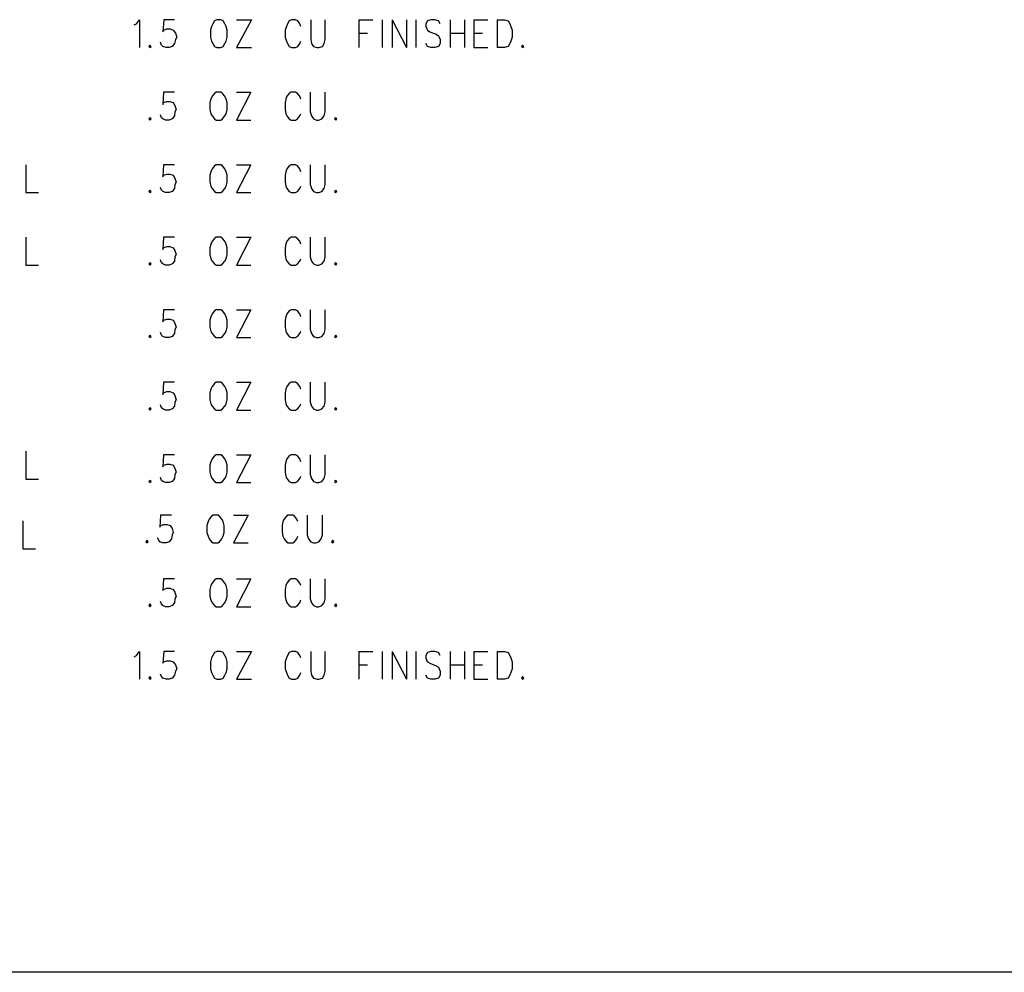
# Model space of a CAD drawing. Extents: x 11.9 to 28.1, y 10.8 to 21.2.
# Tile 3 of 45: x 16.9 to 18.6, y 10.8 to 12.4. Entities that reach past the tile are written whole.
import ezdxf

# ---------------------------------------------------------------- set-up
doc = ezdxf.new("R2010")
doc.units = 0
doc.header["$MEASUREMENT"] = 0
doc.layers.add('LAYNR1', color=2, linetype='Continuous')

msp = doc.modelspace()

# ---------------------------------------------------------------- linework, layer by layer
at = {"layer": 'LAYNR1', "color": 7}
for points in [[(17.111, 12.432), (17.115, 12.434), (17.12, 12.441), (17.12, 12.393)], [(17.18, 12.441), (17.162, 12.441), (17.16, 12.42), (17.162, 12.423), (17.167, 12.425), (17.173, 12.425), (17.178, 12.423), (17.182, 12.418), (17.184, 12.411)], [(17.253, 12.441), (17.249, 12.439), (17.246, 12.434), (17.244, 12.429)], [(17.269, 12.429), (17.267, 12.434), (17.264, 12.439), (17.26, 12.441), (17.253, 12.441)], [(17.313, 12.441), (17.287, 12.393)], [(17.287, 12.441), (17.313, 12.441)], [(17.398, 12.429), (17.396, 12.434), (17.393, 12.439), (17.389, 12.441), (17.382, 12.441), (17.378, 12.439), (17.375, 12.434), (17.373, 12.429)], [(17.415, 12.441), (17.415, 12.407), (17.416, 12.4), (17.42, 12.395), (17.426, 12.393)], [(17.429, 12.393), (17.435, 12.395), (17.438, 12.4), (17.44, 12.407), (17.44, 12.441)], [(17.498, 12.441), (17.498, 12.393)], [(17.498, 12.441), (17.522, 12.441)], [(17.538, 12.441), (17.538, 12.393)], [(17.555, 12.441), (17.555, 12.393)], [(17.555, 12.441), (17.58, 12.393)], [(17.58, 12.441), (17.58, 12.393)], [(17.596, 12.441), (17.596, 12.393)], [(17.638, 12.434), (17.635, 12.439), (17.629, 12.441), (17.622, 12.441), (17.616, 12.439), (17.613, 12.434), (17.613, 12.429)], [(17.655, 12.441), (17.655, 12.393)], [(17.68, 12.441), (17.68, 12.393)], [(17.696, 12.441), (17.696, 12.393)], [(17.696, 12.441), (17.72, 12.441)], [(17.736, 12.441), (17.736, 12.393)], [(17.736, 12.441), (17.749, 12.441), (17.755, 12.439), (17.758, 12.434), (17.76, 12.429)], [(17.244, 12.429), (17.242, 12.423), (17.242, 12.411)], [(17.271, 12.411), (17.271, 12.423), (17.269, 12.429)], [(17.373, 12.429), (17.371, 12.423), (17.371, 12.411)], [(17.613, 12.429), (17.615, 12.425), (17.616, 12.423), (17.62, 12.42), (17.631, 12.416), (17.635, 12.413), (17.636, 12.411)], [(17.76, 12.429), (17.762, 12.423), (17.762, 12.411)], [(17.166, 12.393), (17.16, 12.395), (17.158, 12.397), (17.156, 12.402)], [(17.184, 12.411), (17.182, 12.407), (17.18, 12.4), (17.176, 12.395), (17.171, 12.393)], [(17.242, 12.411), (17.244, 12.404), (17.246, 12.4), (17.249, 12.395), (17.253, 12.393)], [(17.26, 12.393), (17.264, 12.395), (17.267, 12.4), (17.269, 12.404), (17.271, 12.411)], [(17.371, 12.411), (17.373, 12.404), (17.375, 12.4), (17.378, 12.395), (17.382, 12.393)], [(17.389, 12.393), (17.393, 12.395), (17.396, 12.4), (17.398, 12.404)], [(17.498, 12.418), (17.513, 12.418)], [(17.636, 12.411), (17.638, 12.407), (17.638, 12.4), (17.635, 12.395), (17.629, 12.393)], [(17.655, 12.418), (17.68, 12.418)], [(17.696, 12.418), (17.711, 12.418)], [(17.762, 12.411), (17.76, 12.404), (17.758, 12.4), (17.755, 12.395), (17.749, 12.393)], [(17.138, 12.397), (17.136, 12.395), (17.138, 12.393)], [(17.138, 12.393), (17.14, 12.395), (17.138, 12.397)], [(17.171, 12.393), (17.166, 12.393)], [(17.253, 12.393), (17.26, 12.393)], [(17.287, 12.393), (17.313, 12.393)], [(17.382, 12.393), (17.389, 12.393)], [(17.426, 12.393), (17.429, 12.393)], [(17.622, 12.393), (17.616, 12.395), (17.613, 12.4)], [(17.629, 12.393), (17.622, 12.393)], [(17.696, 12.393), (17.72, 12.393)], [(17.749, 12.393), (17.736, 12.393)], [(17.78, 12.397), (17.778, 12.395), (17.78, 12.393)], [(17.78, 12.393), (17.782, 12.395), (17.78, 12.397)], [(17.18, 12.316), (17.161, 12.316), (17.16, 12.295), (17.161, 12.298), (17.167, 12.3), (17.172, 12.3), (17.178, 12.298), (17.181, 12.293), (17.183, 12.286)], [(17.243, 12.304), (17.241, 12.298), (17.241, 12.286)], [(17.252, 12.316), (17.249, 12.314), (17.245, 12.309), (17.243, 12.304)], [(17.269, 12.304), (17.267, 12.309), (17.263, 12.314), (17.26, 12.316), (17.252, 12.316)], [(17.271, 12.286), (17.271, 12.298), (17.269, 12.304)], [(17.312, 12.316), (17.287, 12.268)], [(17.287, 12.316), (17.312, 12.316)], [(17.372, 12.304), (17.371, 12.298), (17.371, 12.286)], [(17.398, 12.304), (17.396, 12.309), (17.392, 12.314), (17.389, 12.316), (17.381, 12.316), (17.378, 12.314), (17.374, 12.309), (17.372, 12.304)], [(17.414, 12.316), (17.414, 12.282), (17.416, 12.275), (17.42, 12.27), (17.425, 12.268)], [(17.429, 12.268), (17.434, 12.27), (17.438, 12.275), (17.44, 12.282), (17.44, 12.316)], [(17.183, 12.286), (17.181, 12.282), (17.18, 12.275), (17.176, 12.27), (17.171, 12.268)], [(17.241, 12.286), (17.243, 12.279), (17.245, 12.275), (17.249, 12.27), (17.252, 12.268)], [(17.26, 12.268), (17.263, 12.27), (17.267, 12.275), (17.269, 12.279), (17.271, 12.286)], [(17.371, 12.286), (17.372, 12.279), (17.374, 12.275), (17.378, 12.27), (17.381, 12.268)], [(17.138, 12.272), (17.136, 12.27), (17.138, 12.268)], [(17.138, 12.268), (17.14, 12.27), (17.138, 12.272)], [(17.165, 12.268), (17.16, 12.27), (17.158, 12.272), (17.156, 12.277)], [(17.171, 12.268), (17.165, 12.268)], [(17.252, 12.268), (17.26, 12.268)], [(17.287, 12.268), (17.312, 12.268)], [(17.381, 12.268), (17.389, 12.268)], [(17.389, 12.268), (17.392, 12.27), (17.396, 12.275), (17.398, 12.279)], [(17.425, 12.268), (17.429, 12.268)], [(17.458, 12.272), (17.456, 12.27), (17.458, 12.268)], [(17.458, 12.268), (17.46, 12.27), (17.458, 12.272)], [(16.924, 12.191), (16.924, 12.143)], [(17.18, 12.191), (17.161, 12.191), (17.16, 12.17), (17.161, 12.173), (17.167, 12.175), (17.172, 12.175), (17.178, 12.173), (17.181, 12.168), (17.183, 12.161)], [(17.252, 12.191), (17.249, 12.189), (17.245, 12.184), (17.243, 12.179)], [(17.269, 12.179), (17.267, 12.184), (17.263, 12.189), (17.26, 12.191), (17.252, 12.191)], [(17.312, 12.191), (17.287, 12.143)], [(17.287, 12.191), (17.312, 12.191)], [(17.398, 12.179), (17.396, 12.184), (17.392, 12.189), (17.389, 12.191), (17.381, 12.191), (17.378, 12.189), (17.374, 12.184), (17.372, 12.179)], [(17.414, 12.191), (17.414, 12.157), (17.416, 12.15), (17.42, 12.145), (17.425, 12.143)], [(17.429, 12.143), (17.434, 12.145), (17.438, 12.15), (17.44, 12.157), (17.44, 12.191)], [(17.243, 12.179), (17.241, 12.173), (17.241, 12.161)], [(17.271, 12.161), (17.271, 12.173), (17.269, 12.179)], [(17.372, 12.179), (17.371, 12.173), (17.371, 12.161)], [(17.138, 12.147), (17.136, 12.145), (17.138, 12.143)], [(17.138, 12.143), (17.14, 12.145), (17.138, 12.147)], [(17.165, 12.143), (17.16, 12.145), (17.158, 12.147), (17.156, 12.152)], [(17.183, 12.161), (17.181, 12.157), (17.18, 12.15), (17.176, 12.145), (17.171, 12.143)], [(17.241, 12.161), (17.243, 12.154), (17.245, 12.15), (17.249, 12.145), (17.252, 12.143)], [(17.26, 12.143), (17.263, 12.145), (17.267, 12.15), (17.269, 12.154), (17.271, 12.161)], [(17.371, 12.161), (17.372, 12.154), (17.374, 12.15), (17.378, 12.145), (17.381, 12.143)], [(17.389, 12.143), (17.392, 12.145), (17.396, 12.15), (17.398, 12.154)], [(17.458, 12.147), (17.456, 12.145), (17.458, 12.143)], [(17.458, 12.143), (17.46, 12.145), (17.458, 12.147)], [(16.924, 12.143), (16.946, 12.143)], [(17.171, 12.143), (17.165, 12.143)], [(17.252, 12.143), (17.26, 12.143)], [(17.287, 12.143), (17.312, 12.143)], [(17.381, 12.143), (17.389, 12.143)], [(17.425, 12.143), (17.429, 12.143)], [(16.924, 12.066), (16.924, 12.018)], [(17.18, 12.066), (17.161, 12.066), (17.16, 12.045), (17.161, 12.048), (17.167, 12.05), (17.172, 12.05), (17.178, 12.048), (17.181, 12.043), (17.183, 12.036)], [(17.252, 12.066), (17.249, 12.064), (17.245, 12.059), (17.243, 12.054)], [(17.269, 12.054), (17.267, 12.059), (17.263, 12.064), (17.26, 12.066), (17.252, 12.066)], [(17.312, 12.066), (17.287, 12.018)], [(17.287, 12.066), (17.312, 12.066)], [(17.398, 12.054), (17.396, 12.059), (17.392, 12.064), (17.389, 12.066), (17.381, 12.066), (17.378, 12.064), (17.374, 12.059), (17.372, 12.054)], [(17.414, 12.066), (17.414, 12.032), (17.416, 12.025), (17.42, 12.02), (17.425, 12.018)], [(17.429, 12.018), (17.434, 12.02), (17.438, 12.025), (17.44, 12.032), (17.44, 12.066)], [(17.243, 12.054), (17.241, 12.048), (17.241, 12.036)], [(17.271, 12.036), (17.271, 12.048), (17.269, 12.054)], [(17.372, 12.054), (17.371, 12.048), (17.371, 12.036)], [(17.183, 12.036), (17.181, 12.032), (17.18, 12.025), (17.176, 12.02), (17.171, 12.018)], [(17.241, 12.036), (17.243, 12.029), (17.245, 12.025), (17.249, 12.02), (17.252, 12.018)], [(17.26, 12.018), (17.263, 12.02), (17.267, 12.025), (17.269, 12.029), (17.271, 12.036)], [(17.371, 12.036), (17.372, 12.029), (17.374, 12.025), (17.378, 12.02), (17.381, 12.018)], [(17.389, 12.018), (17.392, 12.02), (17.396, 12.025), (17.398, 12.029)], [(16.924, 12.018), (16.946, 12.018)], [(17.138, 12.022), (17.136, 12.02), (17.138, 12.018)], [(17.138, 12.018), (17.14, 12.02), (17.138, 12.022)], [(17.165, 12.018), (17.16, 12.02), (17.158, 12.022), (17.156, 12.027)], [(17.171, 12.018), (17.165, 12.018)], [(17.252, 12.018), (17.26, 12.018)], [(17.287, 12.018), (17.312, 12.018)], [(17.381, 12.018), (17.389, 12.018)], [(17.425, 12.018), (17.429, 12.018)], [(17.458, 12.022), (17.456, 12.02), (17.458, 12.018)], [(17.458, 12.018), (17.46, 12.02), (17.458, 12.022)], [(17.18, 11.941), (17.161, 11.941), (17.16, 11.92), (17.161, 11.923), (17.167, 11.925), (17.172, 11.925), (17.178, 11.923), (17.181, 11.918), (17.183, 11.911)], [(17.243, 11.929), (17.241, 11.923), (17.241, 11.911)], [(17.252, 11.941), (17.249, 11.939), (17.245, 11.934), (17.243, 11.929)], [(17.269, 11.929), (17.267, 11.934), (17.263, 11.939), (17.26, 11.941), (17.252, 11.941)], [(17.271, 11.911), (17.271, 11.923), (17.269, 11.929)], [(17.312, 11.941), (17.287, 11.893)], [(17.287, 11.941), (17.312, 11.941)], [(17.372, 11.929), (17.371, 11.923), (17.371, 11.911)], [(17.398, 11.929), (17.396, 11.934), (17.392, 11.939), (17.389, 11.941), (17.381, 11.941), (17.378, 11.939), (17.374, 11.934), (17.372, 11.929)], [(17.414, 11.941), (17.414, 11.907), (17.416, 11.9), (17.42, 11.895), (17.425, 11.893)], [(17.429, 11.893), (17.434, 11.895), (17.438, 11.9), (17.44, 11.907), (17.44, 11.941)], [(17.183, 11.911), (17.181, 11.907), (17.18, 11.9), (17.176, 11.895), (17.171, 11.893)], [(17.241, 11.911), (17.243, 11.904), (17.245, 11.9), (17.249, 11.895), (17.252, 11.893)], [(17.26, 11.893), (17.263, 11.895), (17.267, 11.9), (17.269, 11.904), (17.271, 11.911)], [(17.371, 11.911), (17.372, 11.904), (17.374, 11.9), (17.378, 11.895), (17.381, 11.893)], [(17.138, 11.897), (17.136, 11.895), (17.138, 11.893)], [(17.138, 11.893), (17.14, 11.895), (17.138, 11.897)], [(17.165, 11.893), (17.16, 11.895), (17.158, 11.897), (17.156, 11.902)], [(17.171, 11.893), (17.165, 11.893)], [(17.252, 11.893), (17.26, 11.893)], [(17.287, 11.893), (17.312, 11.893)], [(17.381, 11.893), (17.389, 11.893)], [(17.389, 11.893), (17.392, 11.895), (17.396, 11.9), (17.398, 11.904)], [(17.425, 11.893), (17.429, 11.893)], [(17.458, 11.897), (17.456, 11.895), (17.458, 11.893)], [(17.458, 11.893), (17.46, 11.895), (17.458, 11.897)], [(17.18, 11.816), (17.161, 11.816), (17.16, 11.795), (17.161, 11.798), (17.167, 11.8), (17.172, 11.8), (17.178, 11.798), (17.181, 11.793), (17.183, 11.786)], [(17.252, 11.816), (17.249, 11.814), (17.245, 11.809), (17.243, 11.804)], [(17.269, 11.804), (17.267, 11.809), (17.263, 11.814), (17.26, 11.816), (17.252, 11.816)], [(17.312, 11.816), (17.287, 11.768)], [(17.287, 11.816), (17.312, 11.816)], [(17.398, 11.804), (17.396, 11.809), (17.392, 11.814), (17.389, 11.816), (17.381, 11.816), (17.378, 11.814), (17.374, 11.809), (17.372, 11.804)], [(17.414, 11.816), (17.414, 11.782), (17.416, 11.775), (17.42, 11.77), (17.425, 11.768)], [(17.429, 11.768), (17.434, 11.77), (17.438, 11.775), (17.44, 11.782), (17.44, 11.816)], [(17.243, 11.804), (17.241, 11.798), (17.241, 11.786)], [(17.271, 11.786), (17.271, 11.798), (17.269, 11.804)], [(17.372, 11.804), (17.371, 11.798), (17.371, 11.786)], [(17.165, 11.768), (17.16, 11.77), (17.158, 11.772), (17.156, 11.777)], [(17.183, 11.786), (17.181, 11.782), (17.18, 11.775), (17.176, 11.77), (17.171, 11.768)], [(17.241, 11.786), (17.243, 11.779), (17.245, 11.775), (17.249, 11.77), (17.252, 11.768)], [(17.26, 11.768), (17.263, 11.77), (17.267, 11.775), (17.269, 11.779), (17.271, 11.786)], [(17.371, 11.786), (17.372, 11.779), (17.374, 11.775), (17.378, 11.77), (17.381, 11.768)], [(17.389, 11.768), (17.392, 11.77), (17.396, 11.775), (17.398, 11.779)], [(17.138, 11.772), (17.136, 11.77), (17.138, 11.768)], [(17.138, 11.768), (17.14, 11.77), (17.138, 11.772)], [(17.171, 11.768), (17.165, 11.768)], [(17.252, 11.768), (17.26, 11.768)], [(17.287, 11.768), (17.312, 11.768)], [(17.381, 11.768), (17.389, 11.768)], [(17.425, 11.768), (17.429, 11.768)], [(17.458, 11.772), (17.456, 11.77), (17.458, 11.768)], [(17.458, 11.768), (17.46, 11.77), (17.458, 11.772)], [(16.924, 11.697), (16.924, 11.649)], [(17.18, 11.691), (17.161, 11.691), (17.16, 11.67), (17.161, 11.673), (17.167, 11.675), (17.172, 11.675), (17.178, 11.673), (17.181, 11.668), (17.183, 11.661)], [(17.252, 11.691), (17.249, 11.689), (17.245, 11.684), (17.243, 11.679)], [(17.269, 11.679), (17.267, 11.684), (17.263, 11.689), (17.26, 11.691), (17.252, 11.691)], [(17.312, 11.691), (17.287, 11.643)], [(17.287, 11.691), (17.312, 11.691)], [(17.398, 11.679), (17.396, 11.684), (17.392, 11.689), (17.389, 11.691), (17.381, 11.691), (17.378, 11.689), (17.374, 11.684), (17.372, 11.679)], [(17.414, 11.691), (17.414, 11.657), (17.416, 11.65), (17.42, 11.645), (17.425, 11.643)], [(17.429, 11.643), (17.434, 11.645), (17.438, 11.65), (17.44, 11.657), (17.44, 11.691)], [(17.243, 11.679), (17.241, 11.673), (17.241, 11.661)], [(17.271, 11.661), (17.271, 11.673), (17.269, 11.679)], [(17.372, 11.679), (17.371, 11.673), (17.371, 11.661)], [(17.183, 11.661), (17.181, 11.657), (17.18, 11.65), (17.176, 11.645), (17.171, 11.643)], [(17.241, 11.661), (17.243, 11.654), (17.245, 11.65), (17.249, 11.645), (17.252, 11.643)], [(17.26, 11.643), (17.263, 11.645), (17.267, 11.65), (17.269, 11.654), (17.271, 11.661)], [(17.371, 11.661), (17.372, 11.654), (17.374, 11.65), (17.378, 11.645), (17.381, 11.643)], [(16.924, 11.649), (16.946, 11.649)], [(17.138, 11.647), (17.136, 11.645), (17.138, 11.643)], [(17.138, 11.643), (17.14, 11.645), (17.138, 11.647)], [(17.165, 11.643), (17.16, 11.645), (17.158, 11.647), (17.156, 11.652)], [(17.171, 11.643), (17.165, 11.643)], [(17.252, 11.643), (17.26, 11.643)], [(17.287, 11.643), (17.312, 11.643)], [(17.381, 11.643), (17.389, 11.643)], [(17.389, 11.643), (17.392, 11.645), (17.396, 11.65), (17.398, 11.654)], [(17.425, 11.643), (17.429, 11.643)], [(17.458, 11.647), (17.456, 11.645), (17.458, 11.643)], [(17.458, 11.643), (17.46, 11.645), (17.458, 11.647)], [(16.919, 11.577), (16.919, 11.529)], [(17.175, 11.587), (17.156, 11.587), (17.155, 11.566), (17.156, 11.569), (17.162, 11.571), (17.167, 11.571), (17.173, 11.569), (17.176, 11.564), (17.178, 11.557)], [(17.238, 11.576), (17.236, 11.569), (17.236, 11.557)], [(17.247, 11.587), (17.244, 11.585), (17.24, 11.58), (17.238, 11.576)], [(17.264, 11.576), (17.262, 11.58), (17.258, 11.585), (17.255, 11.587), (17.247, 11.587)], [(17.266, 11.557), (17.266, 11.569), (17.264, 11.576)], [(17.307, 11.587), (17.282, 11.539)], [(17.282, 11.587), (17.307, 11.587)], [(17.367, 11.576), (17.366, 11.569), (17.366, 11.557)], [(17.393, 11.576), (17.391, 11.58), (17.387, 11.585), (17.384, 11.587), (17.376, 11.587), (17.373, 11.585), (17.369, 11.58), (17.367, 11.576)], [(17.409, 11.587), (17.409, 11.553), (17.411, 11.546), (17.415, 11.541), (17.42, 11.539)], [(17.424, 11.539), (17.429, 11.541), (17.433, 11.546), (17.435, 11.553), (17.435, 11.587)], [(17.178, 11.557), (17.176, 11.553), (17.175, 11.546), (17.171, 11.541), (17.166, 11.539)], [(17.236, 11.557), (17.238, 11.551), (17.24, 11.546), (17.244, 11.541), (17.247, 11.539)], [(17.255, 11.539), (17.258, 11.541), (17.262, 11.546), (17.264, 11.551), (17.266, 11.557)], [(17.366, 11.557), (17.367, 11.551), (17.369, 11.546), (17.373, 11.541), (17.376, 11.539)], [(17.133, 11.544), (17.131, 11.541), (17.133, 11.539)], [(17.133, 11.539), (17.135, 11.541), (17.133, 11.544)], [(17.16, 11.539), (17.155, 11.541), (17.153, 11.544), (17.151, 11.548)], [(17.166, 11.539), (17.16, 11.539)], [(17.247, 11.539), (17.255, 11.539)], [(17.282, 11.539), (17.307, 11.539)], [(17.376, 11.539), (17.384, 11.539)], [(17.384, 11.539), (17.387, 11.541), (17.391, 11.546), (17.393, 11.551)], [(17.42, 11.539), (17.424, 11.539)], [(17.453, 11.544), (17.451, 11.541), (17.453, 11.539)], [(17.453, 11.539), (17.455, 11.541), (17.453, 11.544)], [(16.919, 11.529), (16.941, 11.529)], [(17.18, 11.477), (17.161, 11.477), (17.16, 11.457), (17.161, 11.459), (17.167, 11.461), (17.172, 11.461), (17.178, 11.459), (17.181, 11.454), (17.183, 11.447)], [(17.252, 11.477), (17.249, 11.475), (17.245, 11.47), (17.243, 11.466)], [(17.269, 11.466), (17.267, 11.47), (17.263, 11.475), (17.26, 11.477), (17.252, 11.477)], [(17.312, 11.477), (17.287, 11.429)], [(17.287, 11.477), (17.312, 11.477)], [(17.398, 11.466), (17.396, 11.47), (17.392, 11.475), (17.389, 11.477), (17.381, 11.477), (17.378, 11.475), (17.374, 11.47), (17.372, 11.466)], [(17.414, 11.477), (17.414, 11.443), (17.416, 11.436), (17.42, 11.431), (17.425, 11.429)], [(17.429, 11.429), (17.434, 11.431), (17.438, 11.436), (17.44, 11.443), (17.44, 11.477)], [(17.243, 11.466), (17.241, 11.459), (17.241, 11.447)], [(17.271, 11.447), (17.271, 11.459), (17.269, 11.466)], [(17.372, 11.466), (17.371, 11.459), (17.371, 11.447)], [(17.165, 11.429), (17.16, 11.431), (17.158, 11.434), (17.156, 11.438)], [(17.183, 11.447), (17.181, 11.443), (17.18, 11.436), (17.176, 11.431), (17.171, 11.429)], [(17.241, 11.447), (17.243, 11.441), (17.245, 11.436), (17.249, 11.431), (17.252, 11.429)], [(17.26, 11.429), (17.263, 11.431), (17.267, 11.436), (17.269, 11.441), (17.271, 11.447)], [(17.371, 11.447), (17.372, 11.441), (17.374, 11.436), (17.378, 11.431), (17.381, 11.429)], [(17.389, 11.429), (17.392, 11.431), (17.396, 11.436), (17.398, 11.441)], [(17.138, 11.434), (17.136, 11.431), (17.138, 11.429)], [(17.138, 11.429), (17.14, 11.431), (17.138, 11.434)], [(17.171, 11.429), (17.165, 11.429)], [(17.252, 11.429), (17.26, 11.429)], [(17.287, 11.429), (17.312, 11.429)], [(17.381, 11.429), (17.389, 11.429)], [(17.425, 11.429), (17.429, 11.429)], [(17.458, 11.434), (17.456, 11.431), (17.458, 11.429)], [(17.458, 11.429), (17.46, 11.431), (17.458, 11.434)], [(17.111, 11.343), (17.115, 11.345), (17.12, 11.352), (17.12, 11.304)], [(17.18, 11.352), (17.162, 11.352), (17.16, 11.332), (17.162, 11.334), (17.167, 11.336), (17.173, 11.336), (17.178, 11.334), (17.182, 11.329), (17.184, 11.322)], [(17.253, 11.352), (17.249, 11.35), (17.246, 11.345), (17.244, 11.341)], [(17.269, 11.341), (17.267, 11.345), (17.264, 11.35), (17.26, 11.352), (17.253, 11.352)], [(17.313, 11.352), (17.287, 11.304)], [(17.287, 11.352), (17.313, 11.352)], [(17.398, 11.341), (17.396, 11.345), (17.393, 11.35), (17.389, 11.352), (17.382, 11.352), (17.378, 11.35), (17.375, 11.345), (17.373, 11.341)], [(17.415, 11.352), (17.415, 11.318), (17.416, 11.311), (17.42, 11.306), (17.426, 11.304)], [(17.429, 11.304), (17.435, 11.306), (17.438, 11.311), (17.44, 11.318), (17.44, 11.352)], [(17.498, 11.352), (17.498, 11.304)], [(17.498, 11.352), (17.522, 11.352)], [(17.538, 11.352), (17.538, 11.304)], [(17.555, 11.352), (17.555, 11.304)], [(17.555, 11.352), (17.58, 11.304)], [(17.58, 11.352), (17.58, 11.304)], [(17.596, 11.352), (17.596, 11.304)], [(17.638, 11.345), (17.635, 11.35), (17.629, 11.352), (17.622, 11.352), (17.616, 11.35), (17.613, 11.345), (17.613, 11.341)], [(17.655, 11.352), (17.655, 11.304)], [(17.68, 11.352), (17.68, 11.304)], [(17.696, 11.352), (17.696, 11.304)], [(17.696, 11.352), (17.72, 11.352)], [(17.736, 11.352), (17.736, 11.304)], [(17.736, 11.352), (17.749, 11.352), (17.755, 11.35), (17.758, 11.345), (17.76, 11.341)], [(17.244, 11.341), (17.242, 11.334), (17.242, 11.322)], [(17.271, 11.322), (17.271, 11.334), (17.269, 11.341)], [(17.373, 11.341), (17.371, 11.334), (17.371, 11.322)], [(17.613, 11.341), (17.615, 11.336), (17.616, 11.334), (17.62, 11.332), (17.631, 11.327), (17.635, 11.325), (17.636, 11.322)], [(17.76, 11.341), (17.762, 11.334), (17.762, 11.322)], [(17.184, 11.322), (17.182, 11.318), (17.18, 11.311), (17.176, 11.306), (17.171, 11.304)], [(17.242, 11.322), (17.244, 11.316), (17.246, 11.311), (17.249, 11.306), (17.253, 11.304)], [(17.26, 11.304), (17.264, 11.306), (17.267, 11.311), (17.269, 11.316), (17.271, 11.322)], [(17.371, 11.322), (17.373, 11.316), (17.375, 11.311), (17.378, 11.306), (17.382, 11.304)], [(17.389, 11.304), (17.393, 11.306), (17.396, 11.311), (17.398, 11.316)], [(17.498, 11.329), (17.513, 11.329)], [(17.636, 11.322), (17.638, 11.318), (17.638, 11.311), (17.635, 11.306), (17.629, 11.304)], [(17.655, 11.329), (17.68, 11.329)], [(17.696, 11.329), (17.711, 11.329)], [(17.762, 11.322), (17.76, 11.316), (17.758, 11.311), (17.755, 11.306), (17.749, 11.304)], [(17.138, 11.309), (17.136, 11.306), (17.138, 11.304)], [(17.138, 11.304), (17.14, 11.306), (17.138, 11.309)], [(17.166, 11.304), (17.16, 11.306), (17.158, 11.309), (17.156, 11.313)], [(17.171, 11.304), (17.166, 11.304)], [(17.253, 11.304), (17.26, 11.304)], [(17.287, 11.304), (17.313, 11.304)], [(17.382, 11.304), (17.389, 11.304)], [(17.426, 11.304), (17.429, 11.304)], [(17.622, 11.304), (17.616, 11.306), (17.613, 11.311)], [(17.629, 11.304), (17.622, 11.304)], [(17.696, 11.304), (17.72, 11.304)], [(17.749, 11.304), (17.736, 11.304)], [(17.78, 11.309), (17.778, 11.306), (17.78, 11.304)], [(17.78, 11.304), (17.782, 11.306), (17.78, 11.309)], [(28.093, 10.799), (11.892, 10.799)]]:
    msp.add_lwpolyline(points, dxfattribs=at)

doc.saveas('drawing.dxf')
